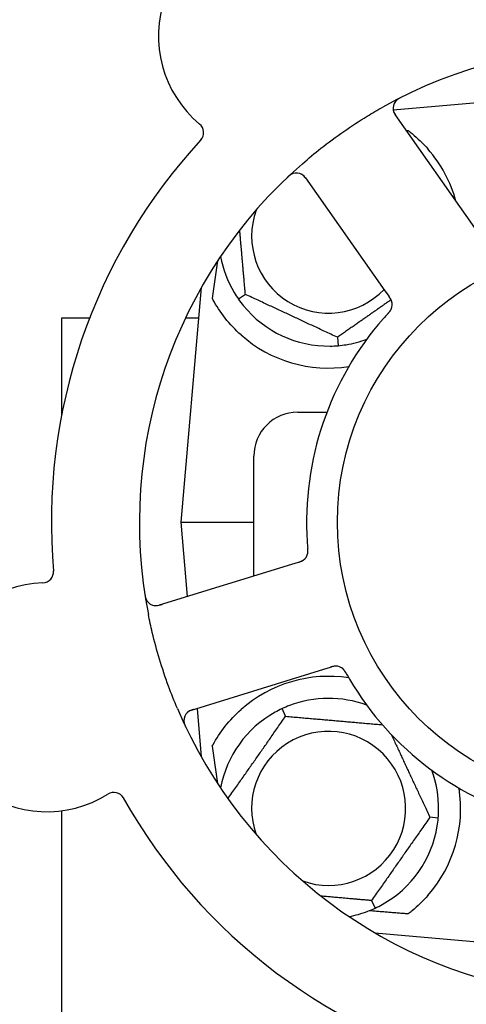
# Model space of a CAD drawing. Header units: inches. Extents: x 24 to 1128, y -69 to 748.
# Tile 8 of 256: x 109.3 to 110.56, y 204.85 to 207.64. Entities that reach past the tile are written whole.
import ezdxf

# ---------------------------------------------------------------- set-up
doc = ezdxf.new("R2010")
doc.units = ezdxf.units.IN
doc.header["$LTSCALE"] = 32
doc.header["$MEASUREMENT"] = 0
doc.layers.add('Dimension (ANSI)', color=7, linetype='Continuous', lineweight=25)
doc.layers.add('Visible (ANSI)', color=7, linetype='Continuous', lineweight=30)
doc.styles.add('Note Text (ANSI)', font='tahoma.ttf')
doc.dimstyles.new('SB Fraction-16 (ANSI)', dxfattribs={"dimscale": 32, "dimtxt": 0.125, "dimasz": 0.098425, "dimexe": 0.125, "dimexo": 0.0625, "dimgap": 0.031496, "dimtad": 0, "dimtih": 1, "dimtoh": 1, "dimdec": 4, "dimrnd": 1e-08, "dimzin": 0, "dimdsep": 46, "dimlunit": 5, "dimtxsty": 'Note Text (ANSI)', "dimcen": 0.09, "dimdle": 0.393701, "dimclrd": 256, "dimclre": 256, "dimclrt": 256, "dimadec": 0, "dimazin": 3, "dimtfac": 0.96, "dimtofl": 0, "dimtmove": 0, "dimatfit": 3, "dimfxl": 1, "dimfrac": 2, "dimtolj": 1, "dimtzin": 12, "dimlwd": -1, "dimlwe": -1, "dimarcsym": 0})

# ---------------------------------------------------------------- blocks, each defined once
blk = doc.blocks.new('*D15')
at = {"layer": 'Defpoints', "color": 0, "transparency": 16777216}
for p in [(152.2904, 475.4837), (60.9568, 155.772), (120.1654, 155.772)]:
    blk.add_point(p, dxfattribs=at)
at = {"layer": 'Dimension (ANSI)', "transparency": 16777216}
for p, q in [((150.2904, 475.4837), (56.9568, 475.4837)), ((60.9568, 472.3341), (60.9568, 338.1609)), ((60.9568, 158.9216), (60.9568, 331.0948)), ((118.1654, 155.772), (56.9568, 155.772))]:
    blk.add_line(p, q, dxfattribs=at)
for points in [[(60.4319, 472.3341), (61.4817, 472.3341), (60.9568, 475.4837)], [(60.4319, 158.9216), (61.4817, 158.9216), (60.9568, 155.772)]]:
    blk.add_solid(points, dxfattribs=at)
at = {"layer": 'Dimension (ANSI)', "transparency": 16777216, "insert": (48.754, 337.153), "char_height": 4, "attachment_point": 1, "style": 'Note Text (ANSI)'}
blk.add_mtext('\\A1;319 11/16', dxfattribs=at)

msp = doc.modelspace()

# ---------------------------------------------------------------- linework, layer by layer
at = {"layer": 'Visible (ANSI)'}
for p, q in [((110.98611, 207.44058), (110.35722, 207.38556)), ((110.58853, 207.05145), (110.36241, 207.3729)), ((110.10764, 207.19367), (110.33376, 206.87223)), ((109.81189, 206.88168), (109.75361, 206.21558)), ((109.93714, 206.8625), (109.91762, 206.84883)), ((110.33376, 206.87223), (110.3452, 206.85596)), ((109.41537, 206.79617), (109.49517, 206.79617)), ((109.41537, 206.52017), (109.41537, 206.79617)), ((109.76733, 206.79617), (109.8044, 206.79617)), ((110.19877, 206.7405), (110.20084, 206.71677)), ((110.08611, 206.52808), (110.16882, 206.52808)), ((109.96111, 206.06274), (109.96111, 206.40308)), ((109.75361, 206.21558), (109.87851, 206.21558)), ((109.75361, 206.21558), (109.77208, 206.00449)), ((109.87851, 206.21558), (109.96111, 206.21558)), ((110.06828, 206.09576), (109.6927, 205.98004)), ((110.08727, 206.10161), (110.06828, 206.09576)), ((109.78442, 205.68235), (110.16001, 205.79807)), ((110.16001, 205.79807), (110.17902, 205.80393)), ((109.79984, 205.6871), (109.81189, 205.54947)), ((110.05161, 205.6647), (110.04154, 205.6863)), ((109.41537, 196.94058), (109.41537, 205.39641)), ((110.48492, 205.37584), (110.46119, 205.37792)), ((110.29561, 205.14145), (110.30568, 205.11986)), ((110.30465, 205.0502), (110.81186, 205.00582))]:
    msp.add_line(p, q, dxfattribs=at)
msp.add_circle((110.98611, 206.21558), 0.7875, dxfattribs=at)
for centre, radius, start, end in [((110.01519, 207.59579), 0.325, 20.006, 230.24329), ((110.98611, 206.21558), 1.35, 59.06409, 119.1852), ((110.38797, 207.39088), 0.03125, 116.97257, 215.12465), ((109.78736, 207.32191), 0.03125, 317.29575, 50.24329), ((110.98611, 206.21558), 1.6, 137.25836, 184.99093), ((110.17361, 207.02808), 0.375, 15.31908, 41.22959), ((110.98611, 206.21558), 1.35, 131.06409, 191.1852), ((110.08208, 207.17569), 0.03125, 35.12465, 133.27672), ((110.17361, 207.02808), 0.21875, 160.34111, 316.01219), ((110.17361, 207.02808), 0.3125, 190.71622, 210.84193), ((110.17361, 207.02808), 0.3125, 219.15807, 270.84193), ((110.32296, 206.83326), 0.03125, 335.91027, 17.9096), ((110.98611, 206.21558), 0.875, 138.63234, 183.61695), ((110.17361, 207.02808), 0.375, 228.48111, 278.78707), ((110.17361, 207.02808), 0.3125, 279.15807, 290.27972), ((110.08611, 206.40308), 0.125, 90, 180), ((110.08361, 206.13318), 0.03125, 305.11888, 346.57804), ((109.36095, 206.07472), 0.03125, 272.006, 4.95354), ((109.37342, 205.71869), 0.325, 92.006, 302.24329), ((109.6835, 206.0099), 0.03125, 188.97257, 287.12465), ((110.19374, 205.77576), 0.03125, 47.91027, 89.9096), ((110.17361, 205.40308), 0.375, 81.21293, 131.51889), ((110.98611, 206.21558), 0.875, 210.63234, 255.61695), ((110.17361, 205.40308), 0.3125, 69.72028, 110.84193), ((110.98611, 206.21558), 1.35, 203.06409, 263.1852), ((109.79362, 205.65248), 0.03125, 107.12465, 205.27672), ((110.17361, 205.40308), 0.3125, 119.15807, 169.28378), ((110.17361, 205.40308), 0.21875, 250.34111, 199.65889), ((110.17361, 205.40308), 0.3125, 359.15807, 20.27972), ((110.17361, 205.40308), 0.375, 318.77041, 8.78707), ((109.56349, 205.41738), 0.03125, 29.29575, 122.24329), ((110.98611, 206.21558), 1.6, 209.25836, 256.99093), ((110.17361, 205.40308), 0.3125, 299.15807, 350.84193), ((110.17361, 205.40308), 0.3125, 280.71622, 290.84193)]:
    msp.add_arc(centre, radius, start, end, dxfattribs=at)
for centre, major_axis, start_param, end_param in [((109.79116, 205.21054), (0.20896, 2.38839), 0.7552338, 0.8182595), ((109.79116, 207.22061), (0.20896, -2.38839), 5.4649258, 5.5279515)]:
    msp.add_ellipse(centre, major_axis=major_axis, ratio=0.0521373, start_param=start_param, end_param=end_param, dxfattribs=at)
for points, knots in [([(110.38011, 207.42192), (110.37954, 207.42164), (110.37899, 207.42136), (110.3775, 207.42059), (110.37654, 207.42009), (110.3748, 207.41913), (110.374, 207.41867), (110.37197, 207.41744), (110.37074, 207.41664), (110.36866, 207.41516), (110.36777, 207.41446), (110.3663, 207.41321), (110.36569, 207.41264), (110.36451, 207.41147), (110.36398, 207.41088), (110.36341, 207.41019), (110.36329, 207.41004), (110.36319, 207.40991)], [0, 0, 0, 0, 0.005149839, 0.005149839, 0.013554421, 0.013554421, 0.020527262, 0.020527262, 0.031641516, 0.031641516, 0.041623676, 0.041623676, 0.051235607, 0.051235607, 0.06373445, 0.06373445, 0.067355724, 0.067355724, 0.067355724, 0.067355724]), ([(110.09929, 207.23344), (110.11658, 207.2485), (110.13414, 207.26303), (110.17304, 207.2936), (110.19477, 207.30966), (110.23868, 207.3401), (110.26058, 207.35435), (110.29763, 207.37695), (110.31261, 207.38571), (110.3278, 207.39419)], [-0.73118965, -0.73118965, -0.73118965, -0.73118965, -0.55244576, -0.55244576, -0.34137939, -0.34137939, -0.13566771, -0.13566771, 0, 0, 0, 0]), ([(110.35691, 207.38744), (110.35695, 207.38714), (110.357, 207.38678), (110.3573, 207.38501), (110.35772, 207.3833), (110.35877, 207.38031), (110.35935, 207.37891), (110.36108, 207.37545), (110.36231, 207.37333), (110.36425, 207.37034), (110.36484, 207.36947), (110.36598, 207.36782), (110.36654, 207.36704), (110.36709, 207.36625)], [0.058736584, 0.058736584, 0.058736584, 0.058736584, 0.064782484, 0.064782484, 0.086145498, 0.086145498, 0.103238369, 0.103238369, 0.123434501, 0.123434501, 0.131598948, 0.131598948, 0.13893919, 0.13893919, 0.13893919, 0.13893919]), ([(110.39928, 207.32757), (110.40304, 207.32474), (110.40679, 207.3218), (110.42656, 207.30569), (110.44206, 207.29072), (110.45564, 207.27523)], [1.53001661, 1.53001661, 1.53001661, 1.53001661, 1.56598407, 1.56598407, 1.72098253, 1.72098253, 1.72098253, 1.72098253]), ([(110.07268, 207.2055), (110.07241, 207.20541), (110.07207, 207.20529), (110.07094, 207.20486), (110.07008, 207.20449), (110.06821, 207.20356), (110.0671, 207.20294), (110.06526, 207.20174), (110.06469, 207.20134), (110.06326, 207.20031), (110.06238, 207.19964), (110.06056, 207.19818), (110.05961, 207.19736), (110.05814, 207.19605), (110.0576, 207.19555), (110.05654, 207.19456), (110.05602, 207.19407), (110.0555, 207.19357)], [0.051298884, 0.051298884, 0.051298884, 0.051298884, 0.057269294, 0.057269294, 0.069785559, 0.069785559, 0.08363266, 0.08363266, 0.08945843, 0.08945843, 0.097820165, 0.097820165, 0.107290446, 0.107290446, 0.113094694, 0.113094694, 0.118968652, 0.118968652, 0.118968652, 0.118968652]), ([(110.1123, 207.18704), (110.11176, 207.18781), (110.11121, 207.18859), (110.10906, 207.19159), (110.10741, 207.19375), (110.10442, 207.19719), (110.10304, 207.19856), (110.10064, 207.20067), (110.09949, 207.20154), (110.09758, 207.20279), (110.09684, 207.20322), (110.09604, 207.20364), (110.09588, 207.20373), (110.09573, 207.2038)], [0, 0, 0, 0, 0.007248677, 0.007248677, 0.028564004, 0.028564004, 0.047482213, 0.047482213, 0.065361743, 0.065361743, 0.076705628, 0.076705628, 0.079955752, 0.079955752, 0.079955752, 0.079955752]), ([(109.92503, 206.7473), (109.90902, 206.76148), (109.89337, 206.77795), (109.86611, 206.81231), (109.85452, 206.83022), (109.84472, 206.8479), (109.8439, 206.84942), (109.84308, 206.85094)], [0.51027295, 0.51027295, 0.51027295, 0.51027295, 0.67314933, 0.67314933, 0.83782619, 0.83782619, 0.85301482, 0.85301482, 0.85301482, 0.85301482]), ([(110.35307, 206.84164), (110.35304, 206.84173), (110.35301, 206.84183), (110.35293, 206.84212), (110.35286, 206.84233), (110.35254, 206.84329), (110.35222, 206.84416), (110.35131, 206.84624), (110.35066, 206.84752), (110.3492, 206.85005), (110.34839, 206.85132), (110.34717, 206.85313), (110.34678, 206.8537), (110.3462, 206.85454), (110.346, 206.85482), (110.34561, 206.85538), (110.34542, 206.85565), (110.34523, 206.85592)], [0.038929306, 0.038929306, 0.038929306, 0.038929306, 0.040726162, 0.040726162, 0.043941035, 0.043941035, 0.054249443, 0.054249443, 0.066768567, 0.066768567, 0.078206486, 0.078206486, 0.083402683, 0.083402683, 0.086046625, 0.086046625, 0.088630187, 0.088630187, 0.088630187, 0.088630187]), ([(110.35284, 206.84242), (110.35284, 206.84242), (110.35284, 206.84243), (110.35282, 206.84249), (110.35275, 206.84271), (110.35254, 206.84336), (110.35235, 206.84387), (110.35191, 206.84501), (110.35164, 206.84562), (110.35127, 206.84639), (110.35117, 206.84659), (110.35046, 206.84801), (110.34954, 206.84959), (110.34792, 206.85205), (110.34742, 206.85277), (110.34664, 206.85391), (110.34637, 206.8543), (110.34581, 206.8551), (110.34552, 206.85551), (110.34523, 206.85592)], [0.028019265, 0.028019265, 0.028019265, 0.028019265, 0.028672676, 0.028672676, 0.033062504, 0.033062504, 0.040781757, 0.040781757, 0.051074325, 0.051074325, 0.054504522, 0.054504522, 0.075062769, 0.075062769, 0.083066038, 0.083066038, 0.087153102, 0.087153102, 0.091266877, 0.091266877, 0.091266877, 0.091266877]), ([(110.34183, 206.80764), (110.34204, 206.80786), (110.34224, 206.80808), (110.34279, 206.80868), (110.34313, 206.80905), (110.34419, 206.81023), (110.34492, 206.81105), (110.34639, 206.81278), (110.34715, 206.81372), (110.34858, 206.8156), (110.34922, 206.81652), (110.35041, 206.81838), (110.35088, 206.81927), (110.35143, 206.82038), (110.35157, 206.82069), (110.35168, 206.82092)], [0.001596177, 0.001596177, 0.001596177, 0.001596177, 0.00393777, 0.00393777, 0.007842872, 0.007842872, 0.016055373, 0.016055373, 0.025513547, 0.025513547, 0.037191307, 0.037191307, 0.054193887, 0.054193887, 0.06155888, 0.06155888, 0.06155888, 0.06155888]), ([(110.34183, 206.80764), (110.3422, 206.80804), (110.34257, 206.80844), (110.34331, 206.80925), (110.34368, 206.80965), (110.34489, 206.811), (110.34573, 206.81196), (110.34705, 206.81355), (110.34759, 206.81422), (110.34875, 206.81577), (110.34932, 206.81661), (110.35028, 206.81814), (110.35067, 206.81885), (110.35126, 206.81999), (110.35148, 206.82048), (110.35161, 206.82077), (110.35163, 206.82081), (110.35164, 206.82082), (110.35164, 206.82082), (110.35164, 206.82082)], [0, 0, 0, 0, 0.004180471, 0.004180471, 0.008305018, 0.008305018, 0.018114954, 0.018114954, 0.025612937, 0.025612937, 0.036850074, 0.036850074, 0.047489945, 0.047489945, 0.056089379, 0.056089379, 0.058286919, 0.058286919, 0.058652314, 0.058652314, 0.058652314, 0.058652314]), ([(110.34181, 206.80761), (110.34149, 206.80726), (110.34114, 206.80688), (110.34077, 206.80648), (110.33746, 206.80286), (110.33299, 206.79789), (110.32943, 206.79385)], [0.48080563, 0.48080563, 0.48080563, 0.48080563, 0.5329828, 0.5329828, 0.5329828, 1, 1, 1, 1]), ([(110.11382, 206.12519), (110.11388, 206.12542), (110.11395, 206.12571), (110.11414, 206.12658), (110.11425, 206.1272), (110.11444, 206.12853), (110.11452, 206.12923), (110.11463, 206.13064), (110.11466, 206.13134), (110.1147, 206.13301), (110.11469, 206.13404), (110.11465, 206.13557), (110.11463, 206.13602), (110.11454, 206.13768), (110.11446, 206.13892), (110.11433, 206.14054), (110.1143, 206.14094), (110.11425, 206.14151), (110.11423, 206.14169), (110.11422, 206.14186)], [0.044252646, 0.044252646, 0.044252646, 0.044252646, 0.05067159, 0.05067159, 0.061250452, 0.061250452, 0.07105005, 0.07105005, 0.078610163, 0.078610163, 0.087196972, 0.087196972, 0.090753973, 0.090753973, 0.100050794, 0.100050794, 0.103147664, 0.103147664, 0.104517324, 0.104517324, 0.104517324, 0.104517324]), ([(110.11392, 206.12556), (110.11392, 206.12556), (110.11393, 206.12559), (110.11396, 206.12572), (110.11399, 206.12586), (110.11409, 206.1263), (110.11417, 206.12665), (110.11439, 206.12786), (110.11452, 206.12879), (110.11468, 206.13079), (110.11472, 206.13183), (110.11473, 206.13428), (110.11467, 206.13573), (110.1145, 206.13855), (110.11438, 206.13994), (110.11425, 206.14148), (110.11424, 206.14167), (110.11422, 206.14186)], [0.030853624, 0.030853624, 0.030853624, 0.030853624, 0.032941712, 0.032941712, 0.036385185, 0.036385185, 0.042347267, 0.042347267, 0.055267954, 0.055267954, 0.065838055, 0.065838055, 0.077516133, 0.077516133, 0.087897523, 0.087897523, 0.089364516, 0.089364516, 0.089364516, 0.089364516]), ([(110.08728, 206.10161), (110.08778, 206.10177), (110.08829, 206.10192), (110.08927, 206.10223), (110.08976, 206.10238), (110.09084, 206.10272), (110.09144, 206.10292), (110.09355, 206.10362), (110.09489, 206.10412), (110.09696, 206.10498), (110.09784, 206.1054), (110.09939, 206.10623), (110.10006, 206.10662), (110.10113, 206.1073), (110.1016, 206.10762), (110.10186, 206.10781), (110.1019, 206.10784), (110.1019, 206.10784), (110.1019, 206.10784), (110.1019, 206.10784)], [0, 0, 0, 0, 0.004355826, 0.004355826, 0.008687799, 0.008687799, 0.014307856, 0.014307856, 0.029588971, 0.029588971, 0.043844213, 0.043844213, 0.054171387, 0.054171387, 0.06195455, 0.06195455, 0.063871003, 0.063871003, 0.063878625, 0.063878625, 0.063878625, 0.063878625]), ([(110.08732, 206.10162), (110.0876, 206.10171), (110.08788, 206.1018), (110.08945, 206.10228), (110.09076, 206.1027), (110.09348, 206.10363), (110.0949, 206.10416), (110.09738, 206.10523), (110.09848, 206.10578), (110.10046, 206.10688), (110.10137, 206.10748), (110.10212, 206.10801), (110.10223, 206.10809), (110.10232, 206.10815)], [0, 0, 0, 0, 0.002309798, 0.002309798, 0.012623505, 0.012623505, 0.02433842, 0.02433842, 0.035397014, 0.035397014, 0.047442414, 0.047442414, 0.049661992, 0.049661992, 0.049661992, 0.049661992]), ([(109.65154, 206.01201), (109.65164, 206.01139), (109.65173, 206.01078), (109.652, 206.00912), (109.65218, 206.00806), (109.65256, 206.0061), (109.65275, 206.0052), (109.65329, 206.00289), (109.65367, 206.00147), (109.65444, 205.99904), (109.65483, 205.99797), (109.65556, 205.99619), (109.65591, 205.99544), (109.65666, 205.99396), (109.65706, 205.99327), (109.65754, 205.99251), (109.65764, 205.99235), (109.65774, 205.99221)], [0, 0, 0, 0, 0.005149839, 0.005149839, 0.013554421, 0.013554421, 0.020527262, 0.020527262, 0.031641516, 0.031641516, 0.041623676, 0.041623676, 0.051235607, 0.051235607, 0.06373445, 0.06373445, 0.067355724, 0.067355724, 0.067355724, 0.067355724]), ([(109.67717, 205.9793), (109.67746, 205.97924), (109.67783, 205.97918), (109.6796, 205.97892), (109.68135, 205.97879), (109.68452, 205.97886), (109.68603, 205.97898), (109.68986, 205.97956), (109.69226, 205.98008), (109.6957, 205.981), (109.6967, 205.98129), (109.69863, 205.98186), (109.69955, 205.98215), (109.70046, 205.98243)], [0.058736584, 0.058736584, 0.058736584, 0.058736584, 0.064782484, 0.064782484, 0.086145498, 0.086145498, 0.103238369, 0.103238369, 0.123434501, 0.123434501, 0.131598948, 0.131598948, 0.13893919, 0.13893919, 0.13893919, 0.13893919]), ([(109.74402, 205.6867), (109.73504, 205.70779), (109.72665, 205.72899), (109.70959, 205.77544), (109.70104, 205.80106), (109.68566, 205.85223), (109.67887, 205.87746), (109.66882, 205.91968), (109.66513, 205.93663), (109.66175, 205.9537)], [-0.73118965, -0.73118965, -0.73118965, -0.73118965, -0.55244576, -0.55244576, -0.34137939, -0.34137939, -0.13566771, -0.13566771, 0, 0, 0, 0]), ([(110.19425, 205.80701), (110.19425, 205.80701), (110.19425, 205.80701), (110.19418, 205.80701), (110.19395, 205.80701), (110.19326, 205.80701), (110.19272, 205.80699), (110.1915, 205.80692), (110.19084, 205.80685), (110.18999, 205.80674), (110.18978, 205.80671), (110.18821, 205.80647), (110.18642, 205.80608), (110.18357, 205.8053), (110.18273, 205.80506), (110.18141, 205.80466), (110.18096, 205.80452), (110.18002, 205.80424), (110.17954, 205.80409), (110.17906, 205.80394)], [0.028019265, 0.028019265, 0.028019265, 0.028019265, 0.028672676, 0.028672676, 0.033062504, 0.033062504, 0.040781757, 0.040781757, 0.051074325, 0.051074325, 0.054504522, 0.054504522, 0.075062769, 0.075062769, 0.083066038, 0.083066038, 0.087153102, 0.087153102, 0.091266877, 0.091266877, 0.091266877, 0.091266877]), ([(110.19506, 205.80698), (110.19497, 205.80699), (110.19487, 205.80699), (110.19457, 205.807), (110.19434, 205.807), (110.19334, 205.80699), (110.1924, 205.80695), (110.19015, 205.80673), (110.18873, 205.80651), (110.18587, 205.8059), (110.18441, 205.80552), (110.18231, 205.80493), (110.18166, 205.80473), (110.18068, 205.80444), (110.18035, 205.80434), (110.1797, 205.80414), (110.17938, 205.80404), (110.17906, 205.80394)], [0.038929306, 0.038929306, 0.038929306, 0.038929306, 0.040726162, 0.040726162, 0.043941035, 0.043941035, 0.054249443, 0.054249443, 0.066768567, 0.066768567, 0.078206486, 0.078206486, 0.083402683, 0.083402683, 0.086046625, 0.086046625, 0.088630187, 0.088630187, 0.088630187, 0.088630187]), ([(110.22393, 205.78579), (110.22379, 205.78605), (110.22364, 205.78631), (110.22324, 205.78702), (110.22299, 205.78746), (110.2222, 205.78884), (110.22164, 205.78978), (110.22045, 205.79172), (110.21979, 205.79273), (110.21845, 205.79467), (110.21777, 205.79556), (110.21636, 205.79727), (110.21567, 205.79799), (110.21478, 205.79886), (110.21453, 205.79909), (110.21434, 205.79926)], [0.001596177, 0.001596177, 0.001596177, 0.001596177, 0.00393777, 0.00393777, 0.007842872, 0.007842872, 0.016055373, 0.016055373, 0.025513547, 0.025513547, 0.037191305, 0.037191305, 0.054193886, 0.054193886, 0.061558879, 0.061558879, 0.061558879, 0.061558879]), ([(110.22393, 205.78579), (110.22367, 205.78627), (110.2234, 205.78674), (110.22286, 205.78769), (110.22259, 205.78816), (110.22168, 205.78974), (110.22103, 205.79083), (110.21992, 205.79259), (110.21945, 205.7933), (110.21833, 205.79488), (110.21771, 205.79569), (110.21656, 205.79707), (110.21601, 205.79766), (110.2151, 205.79857), (110.2147, 205.79894), (110.21447, 205.79915), (110.21443, 205.79918), (110.21442, 205.79919), (110.21442, 205.79919), (110.21442, 205.79919)], [0, 0, 0, 0, 0.004180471, 0.004180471, 0.008305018, 0.008305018, 0.018114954, 0.018114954, 0.025612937, 0.025612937, 0.036850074, 0.036850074, 0.047489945, 0.047489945, 0.056089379, 0.056089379, 0.058286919, 0.058286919, 0.058652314, 0.058652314, 0.058652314, 0.058652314]), ([(110.22395, 205.78576), (110.22419, 205.78534), (110.22444, 205.7849), (110.22471, 205.78442), (110.22712, 205.78016), (110.23047, 205.77437), (110.23321, 205.76974)], [0.48080563, 0.48080563, 0.48080563, 0.48080563, 0.5329828, 0.5329828, 0.5329828, 1, 1, 1, 1]), ([(109.79217, 205.68474), (109.79127, 205.68446), (109.79036, 205.68418), (109.78685, 205.68306), (109.78428, 205.68216), (109.78008, 205.68037), (109.77835, 205.67949), (109.77561, 205.67786), (109.77442, 205.67703), (109.77264, 205.6756), (109.77201, 205.67503), (109.77136, 205.6744), (109.77122, 205.67427), (109.7711, 205.67415)], [0, 0, 0, 0, 0.007248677, 0.007248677, 0.028564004, 0.028564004, 0.047482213, 0.047482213, 0.065361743, 0.065361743, 0.076705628, 0.076705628, 0.079955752, 0.079955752, 0.079955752, 0.079955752]), ([(109.84308, 205.58021), (109.8439, 205.58174), (109.84472, 205.58325), (109.85452, 205.60093), (109.86611, 205.61884), (109.89337, 205.65321), (109.90902, 205.66967), (109.92503, 205.68385)], [1.42951458, 1.42951458, 1.42951458, 1.42951458, 1.44470322, 1.44470322, 1.60938008, 1.60938008, 1.77225646, 1.77225646, 1.77225646, 1.77225646]), ([(109.76237, 205.65275), (109.76237, 205.65247), (109.76238, 205.65211), (109.76244, 205.65091), (109.76253, 205.64998), (109.76284, 205.6479), (109.76308, 205.64666), (109.76366, 205.64454), (109.76386, 205.64387), (109.76439, 205.64219), (109.76476, 205.64115), (109.76559, 205.63897), (109.76608, 205.63781), (109.76687, 205.63601), (109.76718, 205.63534), (109.76779, 205.63402), (109.7681, 205.63338), (109.76841, 205.63273)], [0.051298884, 0.051298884, 0.051298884, 0.051298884, 0.057269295, 0.057269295, 0.069785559, 0.069785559, 0.08363266, 0.08363266, 0.08945843, 0.08945843, 0.097820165, 0.097820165, 0.107290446, 0.107290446, 0.113094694, 0.113094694, 0.118968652, 0.118968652, 0.118968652, 0.118968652]), ([(110.45564, 205.15592), (110.44207, 205.14044), (110.42658, 205.12549), (110.40681, 205.10937), (110.40305, 205.10642), (110.39928, 205.10358)], [0.52788927, 0.52788927, 0.52788927, 0.52788927, 0.6827691, 0.6827691, 0.71884724, 0.71884724, 0.71884724, 0.71884724])]:
    msp.add_open_spline(points, degree=3, knots=knots, dxfattribs=at)
for points, weights in [([(110.39456, 207.32719), (110.39692, 207.32738), (110.39928, 207.32757)], [0.999920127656, 0.999920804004, 0.999921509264]), ([(109.93714, 206.8625), (109.92862, 206.95989), (109.92115, 207.04525)], [1.04422863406, 1.14843950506, 1.11819795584]), ([(110.19877, 206.7405), (110.06795, 206.8015), (109.93714, 206.8625)], [1.04422863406, 1.20577136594, 1.04422863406]), ([(110.35089, 206.84702), (110.27978, 206.79722), (110.19877, 206.7405)], [1.11740236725, 1.14977238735, 1.04422863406]), ([(109.88774, 205.43067), (109.96946, 205.54739), (110.05161, 205.6647)], [1.04709402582, 1.20432573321, 1.04422863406]), ([(110.05161, 205.6647), (110.19053, 205.65255), (110.32649, 205.64066)], [1.04422863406, 1.1994931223, 1.05629712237]), ([(110.35147, 205.6132), (110.40503, 205.49835), (110.46119, 205.37792)], [1.07083244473, 1.19114519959, 1.04422863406]), ([(110.46119, 205.37792), (110.3784, 205.25968), (110.29561, 205.14145)], [1.04422863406, 1.20577136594, 1.04422863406]), ([(110.29561, 205.14145), (110.21871, 205.14818), (110.15211, 205.154)], [1.04422863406, 1.12482707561, 1.12499962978]), ([(110.39928, 205.10358), (110.34421, 205.10797), (110.28841, 205.11243)], [0.999921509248, 0.999905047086, 0.999904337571])]:
    msp.add_rational_spline(points, weights, degree=2, dxfattribs=at)
for points in [[(109.9053, 206.86787), (109.90901, 206.86166), (109.91326, 206.85508), (109.91762, 206.84883)], [(109.91762, 206.84883), (109.922, 206.84259), (109.92673, 206.83635), (109.93129, 206.83074)], [(110.1782, 206.71561), (110.18543, 206.71572), (110.19325, 206.71611), (110.20084, 206.71677)], [(110.20084, 206.71677), (110.20844, 206.71744), (110.21621, 206.71841), (110.22335, 206.71956)], [(110.11285, 206.16038), (110.11323, 206.15441), (110.11381, 206.14678), (110.11422, 206.14186)], [(110.04154, 205.6863), (110.03463, 205.68307), (110.02766, 205.6795), (110.02135, 205.67598)], [(110.06242, 205.69513), (110.05567, 205.69256), (110.04845, 205.68951), (110.04154, 205.6863)], [(110.48492, 205.37584), (110.48558, 205.38343), (110.48597, 205.39126), (110.48607, 205.39848)], [(110.48213, 205.35334), (110.48328, 205.36048), (110.48425, 205.36825), (110.48492, 205.37584)], [(110.28479, 205.11102), (110.29155, 205.1136), (110.29877, 205.11664), (110.30568, 205.11986)], [(110.30568, 205.11986), (110.31258, 205.12308), (110.31955, 205.12665), (110.32587, 205.13018)]]:
    msp.add_open_spline(points, degree=3, dxfattribs=at)

# ---------------------------------------------------------------- dimensions: what is measured, and where the dimension line sits
at = {"layer": 'Dimension (ANSI)'}
dim = msp.add_linear_dim(base=(60.95681, 155.77197), p1=(152.29037, 475.48367), p2=(120.16537, 155.77197), angle=270, dimstyle='SB Fraction-16 (ANSI)', override={"dimgap": 0.031496, "dimdec": 4, "dimtol": 0, "dimlim": 0, "dimtp": 0, "dimtm": 0, "dimtdec": 2, "dimatfit": 1}, dxfattribs=at)
dim.commit()
dim.dimension.update_dxf_attribs({"geometry": '*D15', "text_midpoint": (60.95681, 334.62782), "dimtype": 160})

doc.saveas('drawing.dxf')
